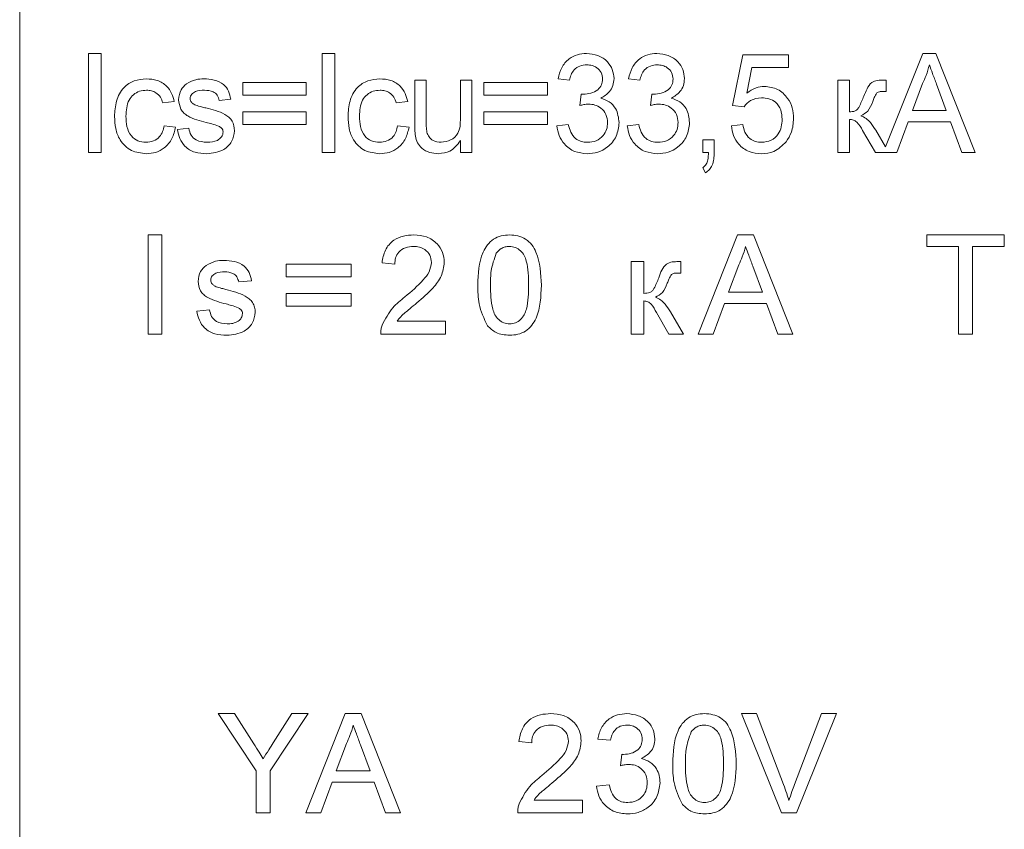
# Model space of a CAD drawing. Header units: millimetres. Extents: x 26 to 259, y 8 to 239.
# Tile 16 of 29: x 76.14 to 83.59, y 179.52 to 185.65. Entities that reach past the tile are written whole.
import ezdxf

# ---------------------------------------------------------------- set-up
doc = ezdxf.new("R2010")
doc.units = ezdxf.units.MM

msp = doc.modelspace()

# ---------------------------------------------------------------- linework, layer by layer
at = {"color": 7, "linetype": 'Continuous', "lineweight": 15}
for p, q in [((76.1426, 196.2694), (76.1426, 175.2694)), ((76.6638, 185.3944), (76.7599, 185.3944)), ((76.6638, 184.6444), (76.6638, 185.3944)), ((76.7599, 185.3944), (76.7599, 184.6444)), ((78.4311, 184.6444), (78.4311, 185.3944)), ((78.4311, 185.3944), (78.5272, 185.3944)), ((78.5272, 185.3944), (78.5272, 184.6444)), ((81.5383, 185.0002), (81.6152, 185.3848)), ((81.6152, 185.3848), (81.9614, 185.3848)), ((81.9614, 185.3848), (81.9614, 185.2886)), ((82.6957, 184.6858), (82.9771, 185.3944)), ((82.9771, 185.3944), (83.0774, 185.3944)), ((83.0774, 185.3944), (83.3752, 184.6444)), ((81.6843, 185.2886), (81.6453, 185.0944)), ((81.9614, 185.2886), (81.6843, 185.2886)), ((79.1321, 184.8546), (79.1321, 185.1925)), ((79.1321, 185.1925), (79.2186, 185.1925)), ((79.2186, 185.1925), (79.2186, 184.8944)), ((79.4782, 184.9046), (79.4782, 185.1925)), ((79.4782, 185.1925), (79.5647, 185.1925)), ((79.5647, 185.1925), (79.5647, 184.6444)), ((80.3042, 185.1925), (80.2176, 185.2021)), ((80.8373, 185.1925), (80.7508, 185.2021)), ((82.3354, 184.6444), (82.3354, 185.1925)), ((82.3354, 185.1925), (82.422, 185.1925)), ((82.422, 185.1925), (82.422, 184.9521)), ((82.6826, 185.1925), (82.7008, 185.1925)), ((82.7008, 185.1925), (82.7008, 185.1053)), ((77.8306, 185.0771), (77.8306, 185.1732)), ((77.8306, 185.1732), (78.3114, 185.1732)), ((78.3114, 185.1732), (78.3114, 185.0771)), ((79.6556, 185.1732), (80.1364, 185.1732)), ((79.6556, 185.0771), (79.6556, 185.1732)), ((80.1364, 185.1732), (80.1364, 185.0771)), ((82.7008, 185.1053), (82.6759, 185.1059)), ((82.9754, 185.1675), (82.8992, 184.9617)), ((83.1553, 184.9617), (83.0815, 185.1612)), ((77.7397, 185.0482), (77.6532, 185.0386)), ((78.3114, 185.0771), (77.8306, 185.0771)), ((80.1364, 185.0771), (79.6556, 185.0771)), ((80.383, 185.0002), (80.3933, 185.0867)), ((80.9162, 185.0002), (80.9264, 185.0867)), ((77.3123, 185.029), (77.2258, 185.0194)), ((79.0797, 185.029), (78.9931, 185.0194)), ((81.6248, 184.9905), (81.5383, 185.0002)), ((82.8992, 184.9617), (83.1553, 184.9617)), ((77.8306, 184.9521), (78.3114, 184.9521)), ((77.8306, 184.8559), (77.8306, 184.9521)), ((78.3114, 184.9521), (78.3114, 184.8559)), ((79.6556, 184.8559), (79.6556, 184.9521)), ((79.6556, 184.9521), (80.1364, 184.9521)), ((80.1364, 184.9521), (80.1364, 184.8559)), ((82.422, 184.8944), (82.422, 184.6444)), ((77.2354, 184.8463), (77.322, 184.8367)), ((77.3359, 184.8175), (77.4224, 184.8271)), ((78.3114, 184.8559), (77.8306, 184.8559)), ((79.0027, 184.8463), (79.0893, 184.8367)), ((80.1364, 184.8559), (79.6556, 184.8559)), ((80.208, 184.8463), (80.2946, 184.8559)), ((80.7412, 184.8463), (80.8277, 184.8559)), ((81.5287, 184.8463), (81.6152, 184.8559)), ((82.6192, 184.6444), (82.5222, 184.8098)), ((82.6218, 184.8119), (82.6957, 184.6858)), ((82.8674, 184.8752), (82.7821, 184.6444)), ((83.1871, 184.8752), (82.8674, 184.8752)), ((83.2724, 184.6444), (83.1871, 184.8752)), ((79.4782, 184.6444), (79.4782, 184.7339)), ((81.3128, 184.6444), (81.3128, 184.7405)), ((81.3128, 184.7405), (81.3994, 184.7405)), ((81.3994, 184.7405), (81.3994, 184.6444)), ((76.7599, 184.6444), (76.6638, 184.6444)), ((78.5272, 184.6444), (78.4311, 184.6444)), ((79.5647, 184.6444), (79.4782, 184.6444)), ((81.3559, 184.6444), (81.3128, 184.6444)), ((82.422, 184.6444), (82.3354, 184.6444)), ((82.7821, 184.6444), (82.6192, 184.6444)), ((83.3752, 184.6444), (83.2724, 184.6444)), ((81.3321, 184.4905), (81.3128, 184.529)), ((77.1138, 183.2694), (77.1138, 184.0194)), ((77.1138, 184.0194), (77.2196, 184.0194)), ((77.2196, 184.0194), (77.2196, 183.2694)), ((81.2785, 183.2694), (81.5763, 184.0194)), ((81.5763, 184.0194), (81.6955, 184.0194)), ((81.6955, 184.0194), (81.9933, 183.2694)), ((83.008, 183.9329), (83.008, 184.0194)), ((83.008, 184.0194), (83.5946, 184.0194)), ((83.5946, 184.0194), (83.5946, 183.9329)), ((83.2484, 183.9329), (83.008, 183.9329)), ((83.2484, 183.2694), (83.2484, 183.9329)), ((83.5946, 183.9329), (83.3542, 183.9329)), ((83.3542, 183.9329), (83.3542, 183.2694)), ((78.1599, 183.7021), (78.1599, 183.7982)), ((78.1599, 183.7982), (78.6503, 183.7982)), ((78.6503, 183.7982), (78.6503, 183.7021)), ((78.9811, 183.7982), (78.8849, 183.8079)), ((80.7715, 183.2694), (80.7715, 183.8175)), ((80.7715, 183.8175), (80.8676, 183.8175)), ((80.8676, 183.8175), (80.8676, 183.5771)), ((81.1286, 183.8175), (81.1465, 183.8175)), ((81.1465, 183.8175), (81.1465, 183.7303)), ((81.5847, 183.7943), (81.5079, 183.5867)), ((81.7639, 183.5867), (81.691, 183.7838)), ((78.6503, 183.7021), (78.1599, 183.7021)), ((81.1465, 183.7303), (81.1215, 183.7309)), ((77.8965, 183.6732), (77.8003, 183.6636)), ((78.1599, 183.4809), (78.1599, 183.5771)), ((78.1599, 183.5771), (78.6503, 183.5771)), ((78.6503, 183.5771), (78.6503, 183.4809)), ((81.5079, 183.5867), (81.7639, 183.5867)), ((78.6503, 183.4809), (78.1599, 183.4809)), ((80.8676, 183.5194), (80.8676, 183.2694)), ((81.476, 183.5002), (81.3907, 183.2694)), ((81.7958, 183.5002), (81.476, 183.5002)), ((81.8811, 183.2694), (81.7958, 183.5002)), ((77.483, 183.4425), (77.5792, 183.4521)), ((81.0559, 183.2694), (80.9612, 183.4311)), ((81.0675, 183.4369), (81.1657, 183.2694)), ((78.9988, 183.3655), (79.3657, 183.3655)), ((79.3657, 183.3655), (79.3657, 183.2694)), ((77.2196, 183.2694), (77.1138, 183.2694)), ((79.3657, 183.2694), (78.8753, 183.2694)), ((80.8676, 183.2694), (80.7715, 183.2694)), ((81.1657, 183.2694), (81.0559, 183.2694)), ((81.3907, 183.2694), (81.2785, 183.2694)), ((81.9933, 183.2694), (81.8811, 183.2694)), ((83.3542, 183.2694), (83.2484, 183.2694)), ((77.6437, 180.3944), (77.7688, 180.3944)), ((77.9321, 179.9622), (77.6437, 180.3944)), ((77.7688, 180.3944), (77.9143, 180.1651)), ((78.3264, 180.3944), (78.0379, 179.9622)), ((78.0615, 180.1737), (78.2012, 180.3944)), ((78.2012, 180.3944), (78.3264, 180.3944)), ((78.3092, 179.6444), (78.607, 180.3944)), ((78.607, 180.3944), (78.7263, 180.3944)), ((78.7263, 180.3944), (79.0241, 179.6444)), ((81.9074, 179.6444), (81.6049, 180.3944)), ((81.6049, 180.3944), (81.7196, 180.3944)), ((81.7196, 180.3944), (81.9236, 179.8568)), ((82.0055, 179.8568), (82.2099, 180.3944)), ((82.3246, 180.3944), (82.022, 179.6444)), ((82.2099, 180.3944), (82.3246, 180.3944)), ((80.6138, 180.1925), (80.5176, 180.2021)), ((78.6154, 180.1693), (78.5387, 179.9617)), ((78.7947, 179.9617), (78.7218, 180.1588)), ((80.0176, 180.1732), (79.9215, 180.1829)), ((80.6898, 180.0002), (80.6997, 180.0867)), ((77.9321, 179.6444), (77.9321, 179.9622)), ((78.0379, 179.9622), (78.0379, 179.6444)), ((78.5387, 179.9617), (78.7947, 179.9617)), ((78.5068, 179.8752), (78.4215, 179.6444)), ((78.8265, 179.8752), (78.5068, 179.8752)), ((78.9119, 179.6444), (78.8265, 179.8752)), ((80.508, 179.8463), (80.6042, 179.8559)), ((80.0354, 179.7405), (80.4022, 179.7405)), ((80.4022, 179.7405), (80.4022, 179.6444)), ((78.0379, 179.6444), (77.9321, 179.6444)), ((78.4215, 179.6444), (78.3092, 179.6444)), ((79.0241, 179.6444), (78.9119, 179.6444)), ((80.4022, 179.6444), (79.9119, 179.6444)), ((82.022, 179.6444), (81.9074, 179.6444))]:
    msp.add_line(p, q, dxfattribs=at)
for points, knots in [([(80.2176, 185.2021), (80.2247, 185.2309), (80.2389, 185.2885), (80.2935, 185.3536), (80.3623, 185.3894), (80.4088, 185.3927), (80.432, 185.3944)], [0, 0, 0, 0, 0.280297, 0.559614, 0.779628, 1, 1, 1, 1]), ([(80.432, 185.3944), (80.4615, 185.3914), (80.5203, 185.3853), (80.5909, 185.3382), (80.633, 185.2731), (80.6381, 185.2269), (80.6407, 185.2037)], [0, 0, 0, 0, 0.280079, 0.559661, 0.779868, 1, 1, 1, 1]), ([(80.7508, 185.2021), (80.7579, 185.2309), (80.7721, 185.2885), (80.8267, 185.3536), (80.8954, 185.3894), (80.9419, 185.3927), (80.9652, 185.3944)], [0, 0, 0, 0, 0.280297, 0.559614, 0.779628, 1, 1, 1, 1]), ([(80.9652, 185.3944), (80.9946, 185.3914), (81.0534, 185.3853), (81.1241, 185.3382), (81.1662, 185.2731), (81.1713, 185.2269), (81.1739, 185.2037)], [0, 0, 0, 0, 0.280079, 0.559661, 0.779868, 1, 1, 1, 1]), ([(80.4353, 185.3079), (80.4173, 185.3063), (80.3813, 185.3033), (80.338, 185.2739), (80.3135, 185.2339), (80.3073, 185.2063), (80.3042, 185.1925)], [0, 0, 0, 0, 0.2801038, 0.5593076, 0.7793818, 1, 1, 1, 1]), ([(80.5542, 185.2006), (80.5521, 185.2174), (80.548, 185.2511), (80.5143, 185.2868), (80.4749, 185.3053), (80.4485, 185.307), (80.4353, 185.3079)], [0, 0, 0, 0, 0.279234, 0.558686, 0.779135, 1, 1, 1, 1]), ([(80.9685, 185.3079), (80.9505, 185.3063), (80.9144, 185.3033), (80.8711, 185.2739), (80.8467, 185.2339), (80.8405, 185.2063), (80.8373, 185.1925)], [0, 0, 0, 0, 0.2801038, 0.5593076, 0.7793818, 1, 1, 1, 1]), ([(81.0873, 185.2006), (81.0853, 185.2174), (81.0812, 185.2511), (81.0475, 185.2868), (81.0081, 185.3053), (80.9817, 185.307), (80.9685, 185.3079)], [0, 0, 0, 0, 0.279234, 0.558686, 0.779135, 1, 1, 1, 1]), ([(83.0272, 185.3079), (83.02, 185.2807), (83.0071, 185.2323), (82.9851, 185.1873), (82.9754, 185.1675)], [0, 0, 0, 0, 0.55994, 1, 1, 1, 1]), ([(83.0815, 185.1612), (83.0713, 185.1886), (83.0532, 185.2374), (83.0352, 185.2863), (83.0272, 185.3079)], [0, 0, 0, 0, 0.559998, 1, 1, 1, 1]), ([(76.8604, 184.9163), (76.8627, 184.9558), (76.8674, 185.0345), (76.9193, 185.1366), (77.0084, 185.1926), (77.0703, 185.1989), (77.1013, 185.2021)], [0, 0, 0, 0, 0.280913, 0.559887, 0.779681, 1, 1, 1, 1]), ([(77.1013, 185.2021), (77.1294, 185.2001), (77.1856, 185.1961), (77.2541, 185.1531), (77.2964, 185.0933), (77.307, 185.0505), (77.3123, 185.029)], [0, 0, 0, 0, 0.280222, 0.559345, 0.779429, 1, 1, 1, 1]), ([(77.4043, 185.1636), (77.4272, 185.1762), (77.4683, 185.1987), (77.5149, 185.2011), (77.5354, 185.2021)], [0, 0, 0, 0, 0.558934, 1, 1, 1, 1]), ([(77.5354, 185.2021), (77.5619, 185.2004), (77.6149, 185.1971), (77.6856, 185.1671), (77.7275, 185.1099), (77.7357, 185.0688), (77.7397, 185.0482)], [0, 0, 0, 0, 0.280708, 0.560312, 0.779422, 1, 1, 1, 1]), ([(78.6277, 184.9163), (78.63, 184.9558), (78.6347, 185.0345), (78.6866, 185.1366), (78.7757, 185.1926), (78.8376, 185.1989), (78.8686, 185.2021)], [0, 0, 0, 0, 0.280913, 0.559889, 0.77968, 1, 1, 1, 1]), ([(78.8686, 185.2021), (78.8967, 185.2001), (78.9529, 185.1961), (79.0214, 185.1531), (79.0637, 185.0933), (79.0743, 185.0505), (79.0797, 185.029)], [0, 0, 0, 0, 0.280222, 0.559345, 0.779429, 1, 1, 1, 1]), ([(80.4077, 185.0856), (80.4272, 185.0873), (80.4661, 185.0906), (80.5166, 185.1138), (80.5503, 185.1541), (80.5529, 185.1851), (80.5542, 185.2006)], [0, 0, 0, 0, 0.28078, 0.561171, 0.780142, 1, 1, 1, 1]), ([(80.6407, 185.2037), (80.6391, 185.186), (80.6358, 185.1505), (80.6041, 185.0931), (80.5644, 185.0694), (80.5402, 185.055)], [0, 0, 0, 0, 0.280585, 0.561148, 1, 1, 1, 1]), ([(80.9409, 185.0856), (80.9603, 185.0873), (80.9993, 185.0906), (81.0498, 185.1138), (81.0835, 185.1541), (81.086, 185.1851), (81.0873, 185.2006)], [0, 0, 0, 0, 0.2807794, 0.5611698, 0.7801431, 1, 1, 1, 1]), ([(81.1739, 185.2037), (81.1723, 185.186), (81.169, 185.1505), (81.1373, 185.0931), (81.0976, 185.0694), (81.0734, 185.055)], [0, 0, 0, 0, 0.280586, 0.56115, 1, 1, 1, 1]), ([(82.5312, 185.07), (82.5389, 185.0884), (82.5541, 185.1251), (82.5835, 185.1764), (82.6355, 185.1924), (82.6669, 185.1924), (82.6826, 185.1925)], [0, 0, 0, 0, 0.281421, 0.56038, 0.778955, 1, 1, 1, 1]), ([(77.1026, 185.1155), (77.0848, 185.1142), (77.0493, 185.1115), (77.0021, 185.0842), (76.9525, 185.0228), (76.9493, 184.9617), (76.947, 184.9189)], [0, 0, 0, 0, 0.187239, 0.374147, 0.561012, 1, 1, 1, 1]), ([(77.2258, 185.0194), (77.2207, 185.0345), (77.2105, 185.0647), (77.1778, 185.0965), (77.1401, 185.1133), (77.1151, 185.1148), (77.1026, 185.1155)], [0, 0, 0, 0, 0.280138, 0.559372, 0.77958, 1, 1, 1, 1]), ([(77.3455, 185.0431), (77.349, 185.0695), (77.3551, 185.1167), (77.3892, 185.1493), (77.4043, 185.1636)], [0, 0, 0, 0, 0.559117, 1, 1, 1, 1]), ([(77.5422, 185.1155), (77.5182, 185.115), (77.4824, 185.1143), (77.4473, 185.0905), (77.4339, 185.0706), (77.4327, 185.0588), (77.4321, 185.0529)], [0, 0, 0, 0, 0.49994, 0.74927, 0.874679, 1, 1, 1, 1]), ([(77.6532, 185.0386), (77.6495, 185.0522), (77.6419, 185.0793), (77.6004, 185.1119), (77.5643, 185.1141), (77.5422, 185.1155)], [0, 0, 0, 0, 0.2799269, 0.5598729, 1, 1, 1, 1]), ([(78.8699, 185.1155), (78.8521, 185.1142), (78.8166, 185.1115), (78.7694, 185.0842), (78.7199, 185.0228), (78.7166, 184.9617), (78.7143, 184.9189)], [0, 0, 0, 0, 0.18724, 0.374145, 0.561012, 1, 1, 1, 1]), ([(78.9931, 185.0194), (78.988, 185.0345), (78.9778, 185.0647), (78.9451, 185.0965), (78.9074, 185.1133), (78.8824, 185.1148), (78.8699, 185.1155)], [0, 0, 0, 0, 0.280138, 0.559372, 0.77958, 1, 1, 1, 1]), ([(81.6453, 185.0944), (81.6681, 185.11), (81.7088, 185.1379), (81.7578, 185.1424), (81.7793, 185.1444)], [0, 0, 0, 0, 0.559917, 1, 1, 1, 1]), ([(81.7793, 185.1444), (81.8136, 185.1399), (81.8824, 185.131), (81.9553, 185.0626), (81.9946, 184.9826), (81.9981, 184.9286), (81.9998, 184.9016)], [0, 0, 0, 0, 0.279156, 0.558771, 0.779158, 1, 1, 1, 1]), ([(82.6759, 185.1059), (82.6668, 185.1061), (82.6507, 185.1064), (82.6365, 185.0987), (82.6303, 185.0954)], [0, 0, 0, 0, 0.56247, 1, 1, 1, 1]), ([(77.5547, 184.8717), (77.506, 184.8834), (77.4451, 184.898), (77.3842, 184.9411), (77.3536, 184.981), (77.3488, 185.0183), (77.3455, 185.0431)], [0, 0, 0, 0, 0.501058, 0.626279, 0.751502, 1, 1, 1, 1]), ([(77.4321, 185.0529), (77.4327, 185.047), (77.4338, 185.0365), (77.4399, 185.028), (77.4426, 185.0242)], [0, 0, 0, 0, 0.559454, 1, 1, 1, 1]), ([(80.3933, 185.0867), (80.3959, 185.0864), (80.4007, 185.0859), (80.4056, 185.0857), (80.4077, 185.0856)], [0, 0, 0, 0, 0.560018, 1, 1, 1, 1]), ([(80.5402, 185.055), (80.5625, 185.0475), (80.6072, 185.0324), (80.6673, 184.9682), (80.6747, 184.9072), (80.6792, 184.8701)], [0, 0, 0, 0, 0.280957, 0.561536, 1, 1, 1, 1]), ([(80.9264, 185.0867), (80.9291, 185.0864), (80.9339, 185.0859), (80.9387, 185.0857), (80.9409, 185.0856)], [0, 0, 0, 0, 0.560018, 1, 1, 1, 1]), ([(81.0734, 185.055), (81.0957, 185.0475), (81.1404, 185.0324), (81.2005, 184.9682), (81.2079, 184.9072), (81.2123, 184.8701)], [0, 0, 0, 0, 0.280954, 0.561535, 1, 1, 1, 1]), ([(81.7577, 185.0579), (81.7278, 185.0546), (81.6745, 185.0488), (81.64, 185.0084), (81.6248, 184.9905)], [0, 0, 0, 0, 0.558931, 1, 1, 1, 1]), ([(81.9133, 184.8959), (81.9116, 184.9198), (81.9083, 184.9675), (81.8704, 185.0263), (81.814, 185.0546), (81.7764, 185.0568), (81.7577, 185.0579)], [0, 0, 0, 0, 0.280488, 0.559313, 0.779184, 1, 1, 1, 1]), ([(82.422, 184.9521), (82.4369, 184.9526), (82.4593, 184.9534), (82.4843, 184.9706), (82.5061, 185.0093), (82.52, 185.043), (82.5312, 185.07)], [0, 0, 0, 0, 0.249327, 0.373729, 0.498943, 1, 1, 1, 1]), ([(82.6303, 185.0954), (82.6234, 185.0837), (82.611, 185.0627), (82.6022, 185.0399), (82.5983, 185.0299)], [0, 0, 0, 0, 0.559168, 1, 1, 1, 1]), ([(77.4426, 185.0242), (77.448, 185.019), (77.4578, 185.0097), (77.4702, 185.0045), (77.4756, 185.0023)], [0, 0, 0, 0, 0.559182, 1, 1, 1, 1]), ([(77.4756, 185.0023), (77.4898, 184.9981), (77.5151, 184.9907), (77.5406, 184.9841), (77.5518, 184.9812)], [0, 0, 0, 0, 0.5599701, 1, 1, 1, 1]), ([(77.5518, 184.9812), (77.6015, 184.9692), (77.6637, 184.9541), (77.7273, 184.9123), (77.7611, 184.8731), (77.7656, 184.8346), (77.7686, 184.8091)], [0, 0, 0, 0, 0.501529, 0.626758, 0.751959, 1, 1, 1, 1]), ([(80.4473, 185.0104), (80.4352, 185.0095), (80.4134, 185.008), (80.3923, 185.0025), (80.383, 185.0002)], [0, 0, 0, 0, 0.559783, 1, 1, 1, 1]), ([(80.5926, 184.8708), (80.5903, 184.892), (80.5857, 184.9344), (80.5458, 184.981), (80.4972, 185.0068), (80.464, 185.0092), (80.4473, 185.0104)], [0, 0, 0, 0, 0.279552, 0.558983, 0.779332, 1, 1, 1, 1]), ([(80.9805, 185.0104), (80.9684, 185.0095), (80.9466, 185.008), (80.9255, 185.0025), (80.9162, 185.0002)], [0, 0, 0, 0, 0.559777, 1, 1, 1, 1]), ([(81.1258, 184.8708), (81.1235, 184.892), (81.1189, 184.9344), (81.0789, 184.981), (81.0304, 185.0068), (80.9971, 185.0092), (80.9805, 185.0104)], [0, 0, 0, 0, 0.279551, 0.558984, 0.779332, 1, 1, 1, 1]), ([(82.5983, 185.0299), (82.5886, 185.0035), (82.5711, 184.9565), (82.5275, 184.9327), (82.5083, 184.9222)], [0, 0, 0, 0, 0.560798, 1, 1, 1, 1]), ([(77.1014, 184.6348), (77.0619, 184.6391), (76.9831, 184.6477), (76.9002, 184.7287), (76.8647, 184.824), (76.8618, 184.8855), (76.8604, 184.9163)], [0, 0, 0, 0, 0.2794614, 0.5582061, 0.7787853, 1, 1, 1, 1]), ([(76.947, 184.9189), (76.9479, 184.8925), (76.9499, 184.8399), (76.9792, 184.7697), (77.0362, 184.7274), (77.0777, 184.7233), (77.0986, 184.7213)], [0, 0, 0, 0, 0.281221, 0.560319, 0.77998, 1, 1, 1, 1]), ([(78.8687, 184.6348), (78.8292, 184.6391), (78.7504, 184.6477), (78.6675, 184.7287), (78.632, 184.824), (78.6292, 184.8855), (78.6277, 184.9163)], [0, 0, 0, 0, 0.2794614, 0.5582061, 0.7787853, 1, 1, 1, 1]), ([(78.7143, 184.9189), (78.7152, 184.8925), (78.7172, 184.8399), (78.7465, 184.7697), (78.8035, 184.7274), (78.8451, 184.7233), (78.8659, 184.7213)], [0, 0, 0, 0, 0.281221, 0.560319, 0.77998, 1, 1, 1, 1]), ([(79.2186, 184.8944), (79.2185, 184.8764), (79.2184, 184.8442), (79.2225, 184.8123), (79.2243, 184.7982)], [0, 0, 0, 0, 0.560238, 1, 1, 1, 1]), ([(79.3322, 184.7213), (79.3571, 184.7246), (79.4069, 184.7311), (79.4769, 184.7975), (79.4777, 184.8639), (79.4782, 184.9046)], [0, 0, 0, 0, 0.280509, 0.559308, 1, 1, 1, 1]), ([(81.7572, 184.7213), (81.7822, 184.7238), (81.832, 184.7287), (81.8849, 184.7786), (81.9101, 184.8376), (81.9122, 184.8764), (81.9133, 184.8959)], [0, 0, 0, 0, 0.279723, 0.558414, 0.778939, 1, 1, 1, 1]), ([(81.9998, 184.9016), (81.9973, 184.8661), (81.9928, 184.8026), (81.9587, 184.7493), (81.9437, 184.7258)], [0, 0, 0, 0, 0.5597537, 1, 1, 1, 1]), ([(82.5222, 184.8098), (82.5097, 184.8329), (82.4924, 184.8652), (82.4527, 184.8919), (82.4322, 184.8936), (82.422, 184.8944)], [0, 0, 0, 0, 0.5602727, 0.7799952, 1, 1, 1, 1]), ([(82.5083, 184.9222), (82.5223, 184.9162), (82.5501, 184.9041), (82.5881, 184.8645), (82.609, 184.8318), (82.6218, 184.8119)], [0, 0, 0, 0, 0.2791617, 0.5594077, 1, 1, 1, 1]), ([(77.0986, 184.7213), (77.1178, 184.723), (77.1561, 184.7264), (77.2018, 184.7585), (77.2264, 184.802), (77.2324, 184.8315), (77.2354, 184.8463)], [0, 0, 0, 0, 0.279955, 0.558954, 0.779166, 1, 1, 1, 1]), ([(77.322, 184.8367), (77.3151, 184.8065), (77.3015, 184.7463), (77.2447, 184.6787), (77.174, 184.6402), (77.1256, 184.6366), (77.1014, 184.6348)], [0, 0, 0, 0, 0.280286, 0.559612, 0.77964, 1, 1, 1, 1]), ([(77.5586, 184.6348), (77.5285, 184.6362), (77.4687, 184.6392), (77.3927, 184.6818), (77.351, 184.7485), (77.3409, 184.7945), (77.3359, 184.8175)], [0, 0, 0, 0, 0.280687, 0.559125, 0.779217, 1, 1, 1, 1]), ([(77.4224, 184.8271), (77.4266, 184.8094), (77.435, 184.7742), (77.4843, 184.7271), (77.5313, 184.7235), (77.5601, 184.7213)], [0, 0, 0, 0, 0.281, 0.560668, 1, 1, 1, 1]), ([(77.6484, 184.8436), (77.6312, 184.8497), (77.6004, 184.8607), (77.5686, 184.8683), (77.5547, 184.8717)], [0, 0, 0, 0, 0.559783, 1, 1, 1, 1]), ([(77.7686, 184.8091), (77.7641, 184.7806), (77.7552, 184.7238), (77.6775, 184.6482), (77.6037, 184.6399), (77.5586, 184.6348)], [0, 0, 0, 0, 0.28014, 0.560285, 1, 1, 1, 1]), ([(77.6821, 184.7993), (77.6815, 184.8048), (77.6803, 184.8159), (77.6684, 184.8324), (77.656, 184.8394), (77.6484, 184.8436)], [0, 0, 0, 0, 0.279718, 0.559819, 1, 1, 1, 1]), ([(78.8659, 184.7213), (78.8851, 184.723), (78.9234, 184.7264), (78.9691, 184.7585), (78.9937, 184.802), (78.9997, 184.8315), (79.0027, 184.8463)], [0, 0, 0, 0, 0.279955, 0.558953, 0.779165, 1, 1, 1, 1]), ([(79.0893, 184.8367), (79.0824, 184.8065), (79.0688, 184.7463), (79.012, 184.6787), (78.9413, 184.6402), (78.8929, 184.6366), (78.8687, 184.6348)], [0, 0, 0, 0, 0.280285, 0.559613, 0.77964, 1, 1, 1, 1]), ([(79.1375, 184.7683), (79.1355, 184.7844), (79.1321, 184.813), (79.1321, 184.8419), (79.1321, 184.8546)], [0, 0, 0, 0, 0.559837, 1, 1, 1, 1]), ([(80.4367, 184.6348), (80.4043, 184.6378), (80.3397, 184.6439), (80.2656, 184.7003), (80.2204, 184.7711), (80.2121, 184.8212), (80.208, 184.8463)], [0, 0, 0, 0, 0.279851, 0.559178, 0.779423, 1, 1, 1, 1]), ([(80.2946, 184.8559), (80.2997, 184.8362), (80.31, 184.7968), (80.3434, 184.7485), (80.3918, 184.7244), (80.4238, 184.7223), (80.4398, 184.7213)], [0, 0, 0, 0, 0.280843, 0.559953, 0.7796, 1, 1, 1, 1]), ([(80.6792, 184.8701), (80.675, 184.8347), (80.6667, 184.764), (80.6004, 184.686), (80.52, 184.641), (80.4645, 184.6368), (80.4367, 184.6348)], [0, 0, 0, 0, 0.279485, 0.559154, 0.779426, 1, 1, 1, 1]), ([(80.4398, 184.7213), (80.4624, 184.7233), (80.5074, 184.7272), (80.5587, 184.7673), (80.5884, 184.8178), (80.5912, 184.8531), (80.5926, 184.8708)], [0, 0, 0, 0, 0.280075, 0.559202, 0.779494, 1, 1, 1, 1]), ([(80.9699, 184.6348), (80.9375, 184.6378), (80.8728, 184.6439), (80.7987, 184.7003), (80.7536, 184.7711), (80.7453, 184.8212), (80.7412, 184.8463)], [0, 0, 0, 0, 0.279853, 0.55918, 0.779424, 1, 1, 1, 1]), ([(80.8277, 184.8559), (80.8329, 184.8362), (80.8432, 184.7968), (80.8766, 184.7485), (80.9249, 184.7244), (80.957, 184.7223), (80.973, 184.7213)], [0, 0, 0, 0, 0.280842, 0.559953, 0.7796, 1, 1, 1, 1]), ([(81.2123, 184.8701), (81.2082, 184.8347), (81.1998, 184.764), (81.1336, 184.686), (81.0532, 184.641), (80.9977, 184.6368), (80.9699, 184.6348)], [0, 0, 0, 0, 0.279486, 0.559156, 0.779428, 1, 1, 1, 1]), ([(80.973, 184.7213), (80.9956, 184.7233), (81.0406, 184.7272), (81.0918, 184.7673), (81.1216, 184.8178), (81.1244, 184.8531), (81.1258, 184.8708)], [0, 0, 0, 0, 0.280079, 0.559203, 0.779494, 1, 1, 1, 1]), ([(81.7571, 184.6348), (81.7246, 184.6376), (81.6598, 184.6431), (81.5843, 184.6988), (81.5408, 184.7709), (81.5327, 184.8212), (81.5287, 184.8463)], [0, 0, 0, 0, 0.279983, 0.559176, 0.779412, 1, 1, 1, 1]), ([(81.6152, 184.8559), (81.6194, 184.8361), (81.6279, 184.7965), (81.662, 184.7491), (81.7094, 184.7244), (81.7413, 184.7224), (81.7572, 184.7213)], [0, 0, 0, 0, 0.280618, 0.559697, 0.779517, 1, 1, 1, 1]), ([(77.5601, 184.7213), (77.5876, 184.7226), (77.6289, 184.7246), (77.6665, 184.7554), (77.6803, 184.779), (77.6815, 184.7925), (77.6821, 184.7993)], [0, 0, 0, 0, 0.4989454, 0.7487263, 0.8745822, 1, 1, 1, 1]), ([(79.3116, 184.6348), (79.2892, 184.6368), (79.2444, 184.6408), (79.1873, 184.6704), (79.1506, 184.7169), (79.1418, 184.7512), (79.1375, 184.7683)], [0, 0, 0, 0, 0.280285, 0.560186, 0.779608, 1, 1, 1, 1]), ([(79.2243, 184.7982), (79.2289, 184.7856), (79.2381, 184.7602), (79.2762, 184.7275), (79.311, 184.7237), (79.3322, 184.7213)], [0, 0, 0, 0, 0.280656, 0.560908, 1, 1, 1, 1]), ([(79.4782, 184.7339), (79.4542, 184.7027), (79.4112, 184.6468), (79.342, 184.6385), (79.3116, 184.6348)], [0, 0, 0, 0, 0.559463, 1, 1, 1, 1]), ([(81.9437, 184.7258), (81.9146, 184.6962), (81.8626, 184.6433), (81.7894, 184.6374), (81.7571, 184.6348)], [0, 0, 0, 0, 0.558554, 1, 1, 1, 1]), ([(81.3128, 184.529), (81.3221, 184.5369), (81.3406, 184.5527), (81.3534, 184.595), (81.355, 184.6257), (81.3559, 184.6444)], [0, 0, 0, 0, 0.278702, 0.558791, 1, 1, 1, 1]), ([(81.3994, 184.6444), (81.3977, 184.611), (81.3955, 184.5644), (81.3642, 184.5128), (81.3428, 184.498), (81.3321, 184.4905)], [0, 0, 0, 0, 0.5592666, 0.7795989, 1, 1, 1, 1]), ([(78.8849, 183.8079), (78.8905, 183.8411), (78.9016, 183.9075), (78.966, 183.9811), (79.0465, 184.0151), (79.099, 184.018), (79.1253, 184.0194)], [0, 0, 0, 0, 0.2802362, 0.5588933, 0.7791333, 1, 1, 1, 1]), ([(79.1253, 184.0194), (79.158, 184.0171), (79.2233, 184.0126), (79.3015, 183.9607), (79.3491, 183.8893), (79.3538, 183.838), (79.3561, 183.8124)], [0, 0, 0, 0, 0.280482, 0.559644, 0.779748, 1, 1, 1, 1]), ([(79.6099, 183.6393), (79.6128, 183.7258), (79.6164, 183.8341), (79.68, 183.9456), (79.7269, 183.9899), (79.7866, 184.0156), (79.8291, 184.0181), (79.8503, 184.0194)], [0, 0, 0, 0, 0.499149, 0.624522, 0.749596, 0.874674, 1, 1, 1, 1]), ([(79.8503, 184.0194), (79.8716, 184.018), (79.914, 184.0153), (79.9736, 183.9898), (80.0216, 183.9463), (80.0808, 183.8323), (80.0863, 183.725), (80.0907, 183.6393)], [0, 0, 0, 0, 0.125373, 0.250644, 0.375697, 0.501114, 1, 1, 1, 1]), ([(79.1232, 183.9329), (79.1025, 183.9313), (79.0611, 183.9282), (79.0113, 183.8945), (78.9846, 183.847), (78.9823, 183.8145), (78.9811, 183.7982)], [0, 0, 0, 0, 0.280409, 0.559488, 0.779375, 1, 1, 1, 1]), ([(79.2599, 183.8115), (79.2574, 183.8306), (79.2523, 183.869), (79.2134, 183.9091), (79.1684, 183.9302), (79.1383, 183.932), (79.1232, 183.9329)], [0, 0, 0, 0, 0.2790792, 0.5586133, 0.7790445, 1, 1, 1, 1]), ([(79.8493, 183.9329), (79.8384, 183.9321), (79.8166, 183.9307), (79.78, 183.9152), (79.7611, 183.8942), (79.7495, 183.8815)], [0, 0, 0, 0, 0.280451, 0.56069, 1, 1, 1, 1]), ([(79.9946, 183.6396), (79.9939, 183.7011), (79.993, 183.778), (79.9628, 183.8654), (79.9342, 183.9017), (79.8953, 183.9285), (79.8646, 183.9314), (79.8493, 183.9329)], [0, 0, 0, 0, 0.500352, 0.625529, 0.750516, 0.875255, 1, 1, 1, 1]), ([(81.6359, 183.9329), (81.6288, 183.9061), (81.616, 183.8583), (81.5942, 183.8139), (81.5847, 183.7943)], [0, 0, 0, 0, 0.559915, 1, 1, 1, 1]), ([(81.691, 183.7838), (81.6807, 183.8116), (81.6623, 183.8613), (81.644, 183.911), (81.6359, 183.9329)], [0, 0, 0, 0, 0.560001, 1, 1, 1, 1]), ([(79.7495, 183.8815), (79.7339, 183.8377), (79.7059, 183.7593), (79.706, 183.6763), (79.7061, 183.6396)], [0, 0, 0, 0, 0.558058, 1, 1, 1, 1]), ([(77.4926, 183.6681), (77.4962, 183.6947), (77.5027, 183.7421), (77.5375, 183.7744), (77.5529, 183.7886)], [0, 0, 0, 0, 0.558927, 1, 1, 1, 1]), ([(77.5529, 183.7886), (77.5764, 183.8012), (77.6185, 183.8237), (77.6661, 183.8261), (77.687, 183.8271)], [0, 0, 0, 0, 0.558934, 1, 1, 1, 1]), ([(77.687, 183.8271), (77.714, 183.8255), (77.7677, 183.8222), (77.8398, 183.7929), (77.884, 183.736), (77.8923, 183.6942), (77.8965, 183.6732)], [0, 0, 0, 0, 0.280736, 0.560426, 0.77945, 1, 1, 1, 1]), ([(79.0583, 183.5499), (79.1063, 183.5909), (79.173, 183.648), (79.2467, 183.7372), (79.2555, 183.7868), (79.2599, 183.8115)], [0, 0, 0, 0, 0.561313, 0.781385, 1, 1, 1, 1]), ([(79.3561, 183.8124), (79.351, 183.7765), (79.3408, 183.7047), (79.2602, 183.6009), (79.1906, 183.5412), (79.148, 183.5047)], [0, 0, 0, 0, 0.278741, 0.558834, 1, 1, 1, 1]), ([(80.9803, 183.695), (80.9935, 183.7357), (81.0118, 183.7924), (81.0819, 183.8177), (81.113, 183.8175), (81.1286, 183.8175)], [0, 0, 0, 0, 0.559169, 0.778286, 1, 1, 1, 1]), ([(77.6941, 183.7405), (77.6708, 183.74), (77.6359, 183.7392), (77.6027, 183.7147), (77.5904, 183.6951), (77.5893, 183.6836), (77.5888, 183.6779)], [0, 0, 0, 0, 0.499773, 0.749095, 0.874596, 1, 1, 1, 1]), ([(77.8003, 183.6636), (77.7969, 183.6769), (77.79, 183.7033), (77.7509, 183.7366), (77.7156, 183.7391), (77.6941, 183.7405)], [0, 0, 0, 0, 0.280306, 0.56024, 1, 1, 1, 1]), ([(80.8676, 183.5771), (80.8827, 183.5776), (80.9053, 183.5784), (80.9319, 183.5942), (80.955, 183.6332), (80.9691, 183.6675), (80.9803, 183.695)], [0, 0, 0, 0, 0.249445, 0.374032, 0.49917, 1, 1, 1, 1]), ([(81.076, 183.7204), (81.0691, 183.7087), (81.0567, 183.6877), (81.0479, 183.6649), (81.044, 183.6549)], [0, 0, 0, 0, 0.5591689, 1, 1, 1, 1]), ([(81.1215, 183.7309), (81.1125, 183.7311), (81.0963, 183.7314), (81.0822, 183.7237), (81.076, 183.7204)], [0, 0, 0, 0, 0.562471, 1, 1, 1, 1]), ([(77.706, 183.4967), (77.6572, 183.5091), (77.5962, 183.5246), (77.534, 183.5665), (77.5017, 183.6056), (77.4962, 183.6432), (77.4926, 183.6681)], [0, 0, 0, 0, 0.501321, 0.626593, 0.751818, 1, 1, 1, 1]), ([(77.5888, 183.6779), (77.5894, 183.6721), (77.5904, 183.6616), (77.5963, 183.653), (77.5989, 183.6492)], [0, 0, 0, 0, 0.559246, 1, 1, 1, 1]), ([(77.5989, 183.6492), (77.604, 183.644), (77.6133, 183.6347), (77.6253, 183.6296), (77.6306, 183.6273)], [0, 0, 0, 0, 0.559098, 1, 1, 1, 1]), ([(77.6306, 183.6273), (77.6441, 183.6231), (77.6682, 183.6158), (77.6926, 183.6091), (77.7033, 183.6062)], [0, 0, 0, 0, 0.55997, 1, 1, 1, 1]), ([(79.6828, 183.332), (79.6572, 183.3865), (79.6114, 183.4842), (79.6104, 183.5918), (79.6099, 183.6393)], [0, 0, 0, 0, 0.557972, 1, 1, 1, 1]), ([(79.7061, 183.6396), (79.7069, 183.5784), (79.7078, 183.5018), (79.737, 183.4141), (79.7662, 183.3784), (79.8044, 183.351), (79.835, 183.3479), (79.8503, 183.3463)], [0, 0, 0, 0, 0.5003628, 0.6255669, 0.7505386, 0.8753039, 1, 1, 1, 1]), ([(79.8503, 183.3463), (79.8656, 183.348), (79.8962, 183.3512), (79.9345, 183.3783), (79.9635, 183.4143), (79.9929, 183.5018), (79.9938, 183.5783), (79.9946, 183.6396)], [0, 0, 0, 0, 0.124656, 0.24942, 0.374387, 0.499591, 1, 1, 1, 1]), ([(80.0907, 183.6393), (80.0878, 183.5529), (80.0841, 183.4447), (80.0206, 183.3333), (79.9737, 183.289), (79.914, 183.2634), (79.8716, 183.261), (79.8503, 183.2598)], [0, 0, 0, 0, 0.499115, 0.624459, 0.749554, 0.874658, 1, 1, 1, 1]), ([(81.044, 183.6549), (81.0342, 183.6285), (81.0168, 183.5815), (80.9732, 183.5577), (80.954, 183.5472)], [0, 0, 0, 0, 0.560801, 1, 1, 1, 1]), ([(77.7033, 183.6062), (77.7532, 183.5934), (77.8155, 183.5774), (77.8813, 183.5371), (77.9073, 183.5082), (77.9231, 183.4725), (77.9246, 183.4469), (77.9253, 183.4341)], [0, 0, 0, 0, 0.500445, 0.625394, 0.750274, 0.875069, 1, 1, 1, 1]), ([(78.8854, 183.3361), (78.9094, 183.3827), (78.9525, 183.4662), (79.0259, 183.5242), (79.0583, 183.5499)], [0, 0, 0, 0, 0.558358, 1, 1, 1, 1]), ([(80.954, 183.5472), (80.9679, 183.5412), (80.9958, 183.5291), (81.0337, 183.4895), (81.0547, 183.4568), (81.0675, 183.4369)], [0, 0, 0, 0, 0.279158, 0.559405, 1, 1, 1, 1]), ([(77.7963, 183.4686), (77.7797, 183.4747), (77.7501, 183.4856), (77.7194, 183.4933), (77.706, 183.4967)], [0, 0, 0, 0, 0.559791, 1, 1, 1, 1]), ([(77.8292, 183.4243), (77.8286, 183.4297), (77.8274, 183.4407), (77.8159, 183.4572), (77.8037, 183.4643), (77.7963, 183.4686)], [0, 0, 0, 0, 0.279753, 0.559836, 1, 1, 1, 1]), ([(79.148, 183.5047), (79.1301, 183.4899), (79.1007, 183.4656), (79.06, 183.4314), (79.0262, 183.4014), (79.0079, 183.3775), (78.9988, 183.3655)], [0, 0, 0, 0, 0.340037, 0.560064, 0.78009, 1, 1, 1, 1]), ([(80.9612, 183.4311), (80.9502, 183.4543), (80.9348, 183.4866), (80.8979, 183.5162), (80.8777, 183.5183), (80.8676, 183.5194)], [0, 0, 0, 0, 0.560845, 0.780433, 1, 1, 1, 1]), ([(77.7106, 183.2598), (77.6802, 183.2612), (77.6197, 183.2641), (77.542, 183.3057), (77.4986, 183.3727), (77.4882, 183.4192), (77.483, 183.4425)], [0, 0, 0, 0, 0.280741, 0.559297, 0.779312, 1, 1, 1, 1]), ([(77.5792, 183.4521), (77.583, 183.4348), (77.5907, 183.4003), (77.6374, 183.3526), (77.6835, 183.3487), (77.7117, 183.3463)], [0, 0, 0, 0, 0.281315, 0.561068, 1, 1, 1, 1]), ([(77.9253, 183.4341), (77.9207, 183.4053), (77.9114, 183.3476), (77.831, 183.2728), (77.7563, 183.2647), (77.7106, 183.2598)], [0, 0, 0, 0, 0.279927, 0.560039, 1, 1, 1, 1]), ([(77.7117, 183.3463), (77.7264, 183.3468), (77.7557, 183.3479), (77.7947, 183.3624), (77.8232, 183.3897), (77.8272, 183.4128), (77.8292, 183.4243)], [0, 0, 0, 0, 0.281185, 0.560953, 0.781092, 1, 1, 1, 1]), ([(78.8753, 183.2694), (78.8756, 183.2821), (78.8761, 183.3048), (78.8825, 183.3265), (78.8854, 183.3361)], [0, 0, 0, 0, 0.559957, 1, 1, 1, 1]), ([(79.8503, 183.2598), (79.8142, 183.2629), (79.7498, 183.2684), (79.7033, 183.3126), (79.6828, 183.332)], [0, 0, 0, 0, 0.559714, 1, 1, 1, 1]), ([(79.9215, 180.1829), (79.927, 180.2161), (79.9381, 180.2825), (80.0025, 180.3561), (80.083, 180.3901), (80.1356, 180.393), (80.1619, 180.3944)], [0, 0, 0, 0, 0.280234, 0.5588937, 0.7791335, 1, 1, 1, 1]), ([(80.1619, 180.3944), (80.1946, 180.3921), (80.2599, 180.3876), (80.338, 180.3357), (80.3857, 180.2643), (80.3903, 180.213), (80.3926, 180.1874)], [0, 0, 0, 0, 0.280482, 0.559644, 0.779751, 1, 1, 1, 1]), ([(80.5176, 180.2021), (80.525, 180.2312), (80.5398, 180.2895), (80.5963, 180.3544), (80.6664, 180.3895), (80.7134, 180.3928), (80.737, 180.3944)], [0, 0, 0, 0, 0.280253, 0.559524, 0.779592, 1, 1, 1, 1]), ([(80.737, 180.3944), (80.7667, 180.3914), (80.8262, 180.3854), (80.8985, 180.3392), (80.9421, 180.2738), (80.9476, 180.2271), (80.9503, 180.2037)], [0, 0, 0, 0, 0.280183, 0.559854, 0.779998, 1, 1, 1, 1]), ([(81.0849, 180.0143), (81.0878, 180.1008), (81.0914, 180.2091), (81.155, 180.3206), (81.2019, 180.3649), (81.2616, 180.3906), (81.3041, 180.3931), (81.3253, 180.3944)], [0, 0, 0, 0, 0.499149, 0.624522, 0.749598, 0.874674, 1, 1, 1, 1]), ([(81.3253, 180.3944), (81.3466, 180.393), (81.389, 180.3903), (81.4486, 180.3648), (81.4966, 180.3213), (81.5558, 180.2073), (81.5613, 180.1), (81.5657, 180.0143)], [0, 0, 0, 0, 0.125373, 0.250643, 0.375699, 0.501114, 1, 1, 1, 1]), ([(78.6667, 180.3079), (78.6595, 180.2811), (78.6467, 180.2333), (78.625, 180.1889), (78.6154, 180.1693)], [0, 0, 0, 0, 0.559917, 1, 1, 1, 1]), ([(78.7218, 180.1588), (78.7115, 180.1866), (78.693, 180.2363), (78.6747, 180.286), (78.6667, 180.3079)], [0, 0, 0, 0, 0.560004, 1, 1, 1, 1]), ([(80.1598, 180.3079), (80.139, 180.3063), (80.0976, 180.3032), (80.0478, 180.2695), (80.0212, 180.222), (80.0188, 180.1895), (80.0176, 180.1732)], [0, 0, 0, 0, 0.280413, 0.559491, 0.779376, 1, 1, 1, 1]), ([(80.2965, 180.1865), (80.2939, 180.2056), (80.2889, 180.244), (80.2499, 180.2841), (80.2049, 180.3052), (80.1748, 180.307), (80.1598, 180.3079)], [0, 0, 0, 0, 0.279077, 0.558613, 0.779044, 1, 1, 1, 1]), ([(80.74, 180.3079), (80.7223, 180.3063), (80.687, 180.3031), (80.6454, 180.2729), (80.6226, 180.2331), (80.6167, 180.206), (80.6138, 180.1925)], [0, 0, 0, 0, 0.280001, 0.559132, 0.779318, 1, 1, 1, 1]), ([(80.8542, 180.2006), (80.8523, 180.2171), (80.8486, 180.25), (80.8169, 180.2859), (80.7787, 180.3052), (80.7529, 180.307), (80.74, 180.3079)], [0, 0, 0, 0, 0.279459, 0.5589517, 0.7792563, 1, 1, 1, 1]), ([(81.3243, 180.3079), (81.3134, 180.3071), (81.2916, 180.3057), (81.255, 180.2902), (81.2361, 180.2692), (81.2245, 180.2565)], [0, 0, 0, 0, 0.280452, 0.560693, 1, 1, 1, 1]), ([(81.4696, 180.0146), (81.4689, 180.0761), (81.468, 180.153), (81.4378, 180.2404), (81.4092, 180.2767), (81.3703, 180.3035), (81.3396, 180.3064), (81.3243, 180.3079)], [0, 0, 0, 0, 0.500353, 0.62553, 0.750516, 0.875255, 1, 1, 1, 1]), ([(80.7135, 180.0856), (80.7326, 180.0874), (80.7706, 180.0908), (80.8196, 180.1147), (80.8507, 180.1553), (80.853, 180.1855), (80.8542, 180.2006)], [0, 0, 0, 0, 0.280679, 0.56095, 0.780055, 1, 1, 1, 1]), ([(80.9503, 180.2037), (80.9486, 180.1859), (80.9452, 180.1502), (80.9126, 180.0927), (80.8725, 180.0693), (80.848, 180.055)], [0, 0, 0, 0, 0.280495, 0.561002, 1, 1, 1, 1]), ([(81.2245, 180.2565), (81.2089, 180.2127), (81.1809, 180.1343), (81.181, 180.0513), (81.1811, 180.0146)], [0, 0, 0, 0, 0.55806, 1, 1, 1, 1]), ([(77.9143, 180.1651), (77.9275, 180.1443), (77.9512, 180.1071), (77.9748, 180.0699), (77.9852, 180.0535)], [0, 0, 0, 0, 0.559998, 1, 1, 1, 1]), ([(77.9852, 180.0535), (77.9995, 180.0759), (78.025, 180.1159), (78.0503, 180.156), (78.0615, 180.1737)], [0, 0, 0, 0, 0.559999, 1, 1, 1, 1]), ([(80.0949, 179.9249), (80.1428, 179.9659), (80.2095, 180.023), (80.2832, 180.1122), (80.2921, 180.1618), (80.2965, 180.1865)], [0, 0, 0, 0, 0.561312, 0.781384, 1, 1, 1, 1]), ([(80.3926, 180.1874), (80.3876, 180.1515), (80.3774, 180.0797), (80.2968, 179.9759), (80.2271, 179.9162), (80.1845, 179.8797)], [0, 0, 0, 0, 0.278742, 0.558833, 1, 1, 1, 1]), ([(80.6997, 180.0867), (80.7023, 180.0864), (80.7069, 180.0859), (80.7115, 180.0857), (80.7135, 180.0856)], [0, 0, 0, 0, 0.559988, 1, 1, 1, 1]), ([(80.848, 180.055), (80.8706, 180.0476), (80.9158, 180.0327), (80.9621, 179.9826), (80.9857, 179.9258), (80.9878, 179.8887), (80.9888, 179.8701)], [0, 0, 0, 0, 0.279808, 0.559185, 0.779406, 1, 1, 1, 1]), ([(80.752, 180.0104), (80.7402, 180.0095), (80.7192, 180.0079), (80.6988, 180.0025), (80.6898, 180.0002)], [0, 0, 0, 0, 0.559777, 1, 1, 1, 1]), ([(80.8926, 179.8708), (80.8905, 179.8916), (80.8862, 179.9333), (80.8484, 179.9802), (80.801, 180.0067), (80.7684, 180.0091), (80.752, 180.0104)], [0, 0, 0, 0, 0.279748, 0.559171, 0.779443, 1, 1, 1, 1]), ([(81.1578, 179.707), (81.1322, 179.7615), (81.0864, 179.8592), (81.0854, 179.9668), (81.0849, 180.0143)], [0, 0, 0, 0, 0.557973, 1, 1, 1, 1]), ([(81.1811, 180.0146), (81.1819, 179.9534), (81.1828, 179.8768), (81.212, 179.7891), (81.2412, 179.7534), (81.2794, 179.726), (81.31, 179.7229), (81.3253, 179.7213)], [0, 0, 0, 0, 0.500362, 0.625567, 0.750539, 0.875303, 1, 1, 1, 1]), ([(81.3253, 179.7213), (81.3406, 179.723), (81.3712, 179.7262), (81.4095, 179.7533), (81.4385, 179.7893), (81.4679, 179.8768), (81.4688, 179.9533), (81.4696, 180.0146)], [0, 0, 0, 0, 0.124656, 0.24942, 0.374389, 0.499592, 1, 1, 1, 1]), ([(81.5657, 180.0143), (81.5628, 179.9279), (81.5591, 179.8197), (81.4956, 179.7083), (81.4487, 179.664), (81.389, 179.6384), (81.3466, 179.636), (81.3253, 179.6348)], [0, 0, 0, 0, 0.499114, 0.624457, 0.749553, 0.874659, 1, 1, 1, 1]), ([(79.9219, 179.7111), (79.946, 179.7577), (79.9891, 179.8412), (80.0624, 179.8992), (80.0949, 179.9249)], [0, 0, 0, 0, 0.558359, 1, 1, 1, 1]), ([(80.1845, 179.8797), (80.1667, 179.8649), (80.1372, 179.8406), (80.0965, 179.8064), (80.0627, 179.7764), (80.0445, 179.7525), (80.0354, 179.7405)], [0, 0, 0, 0, 0.3400402, 0.5600632, 0.7800913, 1, 1, 1, 1]), ([(80.7413, 179.6348), (80.7086, 179.6377), (80.6433, 179.6437), (80.5675, 179.6993), (80.5209, 179.7703), (80.5123, 179.821), (80.508, 179.8463)], [0, 0, 0, 0, 0.27991, 0.559249, 0.779476, 1, 1, 1, 1]), ([(80.6042, 179.8559), (80.6091, 179.8365), (80.619, 179.7977), (80.6504, 179.7494), (80.6975, 179.7245), (80.729, 179.7224), (80.7448, 179.7213)], [0, 0, 0, 0, 0.280881, 0.560073, 0.779655, 1, 1, 1, 1]), ([(80.9888, 179.8701), (80.9844, 179.8343), (80.9757, 179.7628), (80.9074, 179.685), (80.8256, 179.6408), (80.7694, 179.6368), (80.7413, 179.6348)], [0, 0, 0, 0, 0.2794, 0.559065, 0.779377, 1, 1, 1, 1]), ([(80.7448, 179.7213), (80.767, 179.7234), (80.8113, 179.7275), (80.8608, 179.7683), (80.8887, 179.8187), (80.8913, 179.8534), (80.8926, 179.8708)], [0, 0, 0, 0, 0.279884, 0.558991, 0.779318, 1, 1, 1, 1]), ([(81.9236, 179.8568), (81.932, 179.8345), (81.9469, 179.7945), (81.9593, 179.7537), (81.9647, 179.7357)], [0, 0, 0, 0, 0.560002, 1, 1, 1, 1]), ([(81.9647, 179.7357), (81.9717, 179.7586), (81.984, 179.7994), (81.9989, 179.8393), (82.0055, 179.8568)], [0, 0, 0, 0, 0.559967, 1, 1, 1, 1]), ([(79.9119, 179.6444), (79.9121, 179.6571), (79.9126, 179.6798), (79.9191, 179.7015), (79.9219, 179.7111)], [0, 0, 0, 0, 0.559961, 1, 1, 1, 1]), ([(81.3253, 179.6348), (81.2892, 179.6379), (81.2248, 179.6434), (81.1783, 179.6876), (81.1578, 179.707)], [0, 0, 0, 0, 0.559712, 1, 1, 1, 1])]:
    msp.add_open_spline(points, degree=3, knots=knots, dxfattribs=at)

doc.saveas('drawing.dxf')
